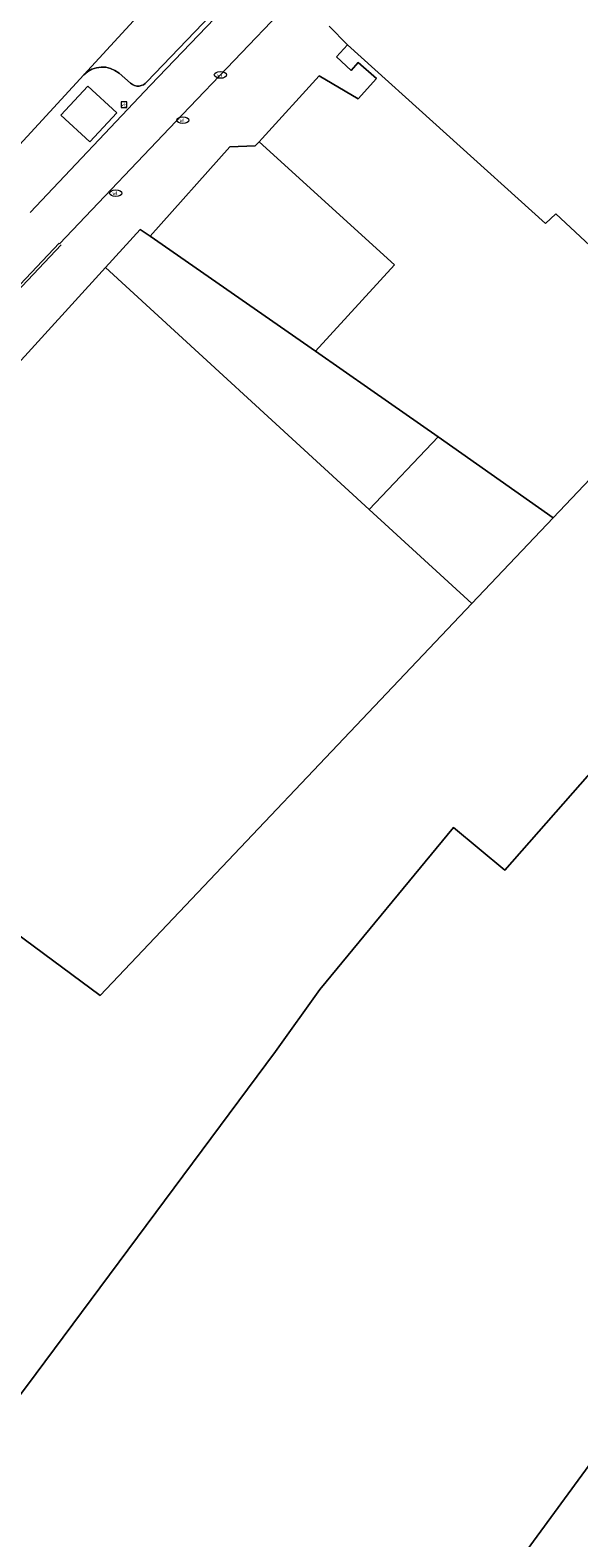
# Model space of a CAD drawing. Header units: metres. Extents: x 187916 to 189411, y 333285 to 334910.
# Tile 151 of 256: x 188490 to 188512, y 334482 to 334543. Entities that reach past the tile are written whole.
import ezdxf
from ezdxf.enums import TextEntityAlignment as Align

# ---------------------------------------------------------------- set-up
doc = ezdxf.new("R2010")
doc.units = ezdxf.units.M
for name, color, linetype, lineweight in [('B-ME-VH-VERHARDING_BETONSTRAATSTEEN-G', 253, 'Continuous', 18), ('B-WE-IE-MEUBILAIR-S', 253, 'Continuous', 15), ('B-WE-IE-TERREINAFSCHEIDING_KUNSTMATIG_MUUR-G', 253, 'IE-TERREINAFSCHEIDING_KUNSTMATIG-SO', 15), ('B-WE-OG-BEBOUWING-GV', 253, 'Continuous', 15), ('B-WE-OG-TERREIN_ERF-GV', 253, 'Continuous', 15), ('B-WE-VH-GESLOTENVERHARDING-GV', 253, 'Continuous', 15), ('B-WE-VH-GESLOTENVERHARDING_ASFALT-GV', 253, 'Continuous', 15), ('B-WE-VH-OPENVERHARDING_STRAATBAKSTEEN-GV', 253, 'Continuous', 15)]:
    doc.layers.add(name, color=color, linetype=linetype, lineweight=lineweight)
doc.styles.add('NLCS-ISO', font='NLCS-ISO.ttf')
doc.linetypes.add('IE-TERREINAFSCHEIDING_KUNSTMATIG-SO', pattern='A,4,[82,NLCS.SHX,S=0.75,R=90,X=0,Y=0],4,-2', length=10)

# ---------------------------------------------------------------- blocks, each defined once
blk = doc.blocks.new('SIE-MEUBILAIR_BORD_VERKEER-SO')
blk.add_lwpolyline([(-0.5625, -0.5625), (0.5625, -0.5625), (0.5625, 0.5625), (-0.5625, 0.5625)], close=True)
at = {"style": 'NLCS-ISO'}
blk.add_text('vb', height=0.75, dxfattribs=at).set_placement((0, 0), align=Align.MIDDLE_CENTER)
blk = doc.blocks.new('SIE-MEUBILAIR_PUT_WATERLEIDINGPUT-SO')
blk.add_ellipse((0, 0), major_axis=(1.25, 0), ratio=0.54)
at = {"style": 'NLCS-ISO'}
blk.add_text('wl', height=0.75, dxfattribs=at).set_placement((-0.14, 0), align=Align.MIDDLE_CENTER)
blk = doc.blocks.new('DTM')
at = {"layer": 'B-ME-VH-VERHARDING_BETONSTRAATSTEEN-G', "ltscale": 0.2, "flags": 128}
for points in [[(188442.338, 334482.551), (188448.205, 334489.268), (188454.527, 334496.49), (188455.581, 334497.686), (188457.45, 334499.792), (188461.733, 334504.373), (188465.498, 334508.961), (188466.984, 334510.639), (188467.554, 334511.208), (188468.316, 334511.883), (188469.511, 334512.736), (188470.213, 334513.007), (188470.894, 334513.369), (188471.501, 334513.891), (188472.495, 334514.915), (188474.472, 334516.967), (188475.208, 334517.644), (188478.579, 334521.178), (188482.699, 334525.52), (188488.23, 334531.365), (188491.199, 334534.492)], [(188491.285, 334534.431), (188488.308, 334531.293), (188482.782, 334525.462), (188478.651, 334521.089), (188475.278, 334517.558)]]:
    blk.add_lwpolyline(points, dxfattribs=at)
at = {"layer": 'B-WE-IE-TERREINAFSCHEIDING_KUNSTMATIG_MUUR-G', "ltscale": 0.2, "flags": 128}
blk.add_lwpolyline([(188494.91, 334534.783), (188494.496, 334535.055), (188493.09, 334533.512)], dxfattribs=at)
at = {"layer": 'B-WE-OG-BEBOUWING-GV', "ltscale": 0.2, "flags": 128}
for points in [[(188502.192, 334543.323), (188502.932, 334542.56), (188510.986, 334535.302), (188511.414, 334535.687), (188517.577, 334529.937), (188523.165, 334524.723), (188523.456, 334525.054), (188544.919, 334507.653), (188545.787, 334508.58), (188545.752, 334508.613), (188547.234, 334510.278), (188555.179, 334503.056), (188557.968, 334500.69), (188558.016, 334500.754), (188558.969, 334499.934), (188559.035, 334500.102), (188559.212, 334500.032), (188559.329, 334500.326), (188559.33, 334500.329), (188572.137, 334532.699), (188566.884, 334535.783), (188569.982, 334541.026), (188568.891, 334541.671), (188575.38, 334552.635)], [(188474.903, 334495.783), (188475.509, 334495.183), (188486.72, 334508.431), (188492.874, 334503.89), (188507.991, 334519.833), (188503.82, 334523.662), (188493.09, 334533.512), (188482.526, 334521.915)]]:
    blk.add_lwpolyline(points, dxfattribs=at)
for points in [[(188501.625, 334530.105), (188503.881, 334528.533), (188506.617, 334526.612), (188511.296, 334523.32), (188517.577, 334529.937), (188511.414, 334535.687), (188510.986, 334535.302), (188502.932, 334542.56), (188502.486, 334542.072), (188503.088, 334541.528), (188503.367, 334541.849), (188504.117, 334541.201), (188503.365, 334540.37), (188501.781, 334541.301), (188499.458, 334538.758), (188499.333, 334538.622), (188504.838, 334533.621)], [(188494.91, 334534.783), (188501.625, 334530.105), (188504.838, 334533.621), (188499.333, 334538.622), (188499.179, 334538.454), (188498.147, 334538.416)], [(188511.296, 334523.32), (188507.991, 334519.833), (188492.874, 334503.89), (188486.72, 334508.431), (188475.509, 334495.183), (188486.799, 334483.919), (188489.874, 334487.973), (188500, 334501.614), (188501.812, 334504.126), (188507.251, 334510.722), (188509.339, 334508.992), (188520.902, 334522.147), (188523.165, 334524.723), (188517.577, 334529.937)], [(188507.991, 334519.833), (188511.296, 334523.32), (188506.617, 334526.612), (188503.82, 334523.662)], [(188486.799, 334483.919), (188488.063, 334482.658), (188501.752, 334469.74), (188530.967, 334509.64), (188532.774, 334512.108), (188520.902, 334522.147), (188509.339, 334508.992), (188507.251, 334510.722), (188501.812, 334504.126), (188500, 334501.614), (188489.874, 334487.973)], [(188544.372, 334499.75), (188537.389, 334504.902), (188533.121, 334508.051), (188530.967, 334509.64), (188501.752, 334469.74), (188509.76, 334462.995), (188512.967, 334467.961), (188522.161, 334480.516), (188537.063, 334499.849), (188541.407, 334495.891)]]:
    blk.add_lwpolyline(points, close=True, dxfattribs=at)
at = {"layer": 'B-WE-OG-TERREIN_ERF-GV', "ltscale": 0.2, "flags": 128}
blk.add_lwpolyline([(188493.09, 334533.512), (188503.82, 334523.662), (188506.617, 334526.612), (188503.881, 334528.533), (188501.625, 334530.105), (188494.91, 334534.783), (188494.496, 334535.055)], close=True, dxfattribs=at)
at = {"layer": 'B-WE-VH-GESLOTENVERHARDING-GV', "ltscale": 0.2, "flags": 128}
blk.add_lwpolyline([(188492.373, 334540.89), (188491.273, 334539.7), (188492.451, 334538.616), (188493.552, 334539.806)], close=True, dxfattribs=at)
at = {"layer": 'B-WE-VH-GESLOTENVERHARDING_ASFALT-GV', "ltscale": 0.2, "flags": 128}
blk.add_lwpolyline([(188488.972, 334537.828), (188488.982, 334537.839), (188492.206, 334541.35), (188498.417, 334548.116), (188498.677, 334548.427), (188505.09, 334555.411)], dxfattribs=at)
at = {"layer": 'B-WE-VH-OPENVERHARDING_STRAATBAKSTEEN-GV', "ltscale": 0.2, "flags": 128}
for points in [[(188482.526, 334521.915), (188493.09, 334533.512), (188494.496, 334535.055), (188494.91, 334534.783), (188498.147, 334538.416), (188499.179, 334538.454), (188499.333, 334538.622), (188499.458, 334538.758), (188501.781, 334541.301), (188503.365, 334540.37), (188504.117, 334541.201), (188503.367, 334541.849), (188503.088, 334541.528), (188502.486, 334542.072), (188502.932, 334542.56), (188502.192, 334543.323)], [(188519.911, 334567.213), (188510.209, 334556.975), (188506.001, 334552.581), (188501.523, 334547.863), (188499.15, 334545.346), (188494.917, 334540.923), (188490.026, 334535.744)], [(188491.219, 334534.473), (188496.217, 334539.732), (188500.428, 334544.132), (188502.803, 334546.651), (188507.276, 334551.365), (188511.485, 334555.759), (188521.196, 334566.007)], [(188521.196, 334566.007), (188511.485, 334555.759), (188507.276, 334551.365), (188502.803, 334546.651), (188500.428, 334544.132), (188496.217, 334539.732), (188491.219, 334534.473)], [(188498.417, 334548.116), (188492.206, 334541.35)], [(188490.026, 334535.744), (188494.917, 334540.923), (188499.15, 334545.346), (188499.005, 334545.484), (188494.773, 334541.062)], [(188494.773, 334541.062), (188499.005, 334545.484)], [(188492.206, 334541.35), (188488.982, 334537.839)], [(188493.639, 334541.413), (188494.102, 334541.007)], [(188494.102, 334541.007), (188493.639, 334541.413)]]:
    blk.add_lwpolyline(points, dxfattribs=at)
for points in [[(188492.206, 334541.35, -0.39289), (188493.639, 334541.413)], [(188493.639, 334541.413, 0.39289), (188492.206, 334541.35)], [(188494.102, 334541.007, 0.433578), (188494.773, 334541.062)], [(188494.773, 334541.062, -0.433578), (188494.102, 334541.007)]]:
    blk.add_lwpolyline(points, format="xyb", dxfattribs=at)
blk.add_lwpolyline([(188492.451, 334538.616), (188491.273, 334539.7), (188492.373, 334540.89), (188493.552, 334539.806)], close=True, dxfattribs=at)
at = {"layer": 'B-WE-IE-MEUBILAIR-S', "xscale": 0.2, "yscale": 0.2, "zscale": 0.2}
for name, p in [('SIE-MEUBILAIR_PUT_WATERLEIDINGPUT-SO', (188497.759, 334541.341)), ('SIE-MEUBILAIR_BORD_VERKEER-SO', (188493.841, 334540.135)), ('SIE-MEUBILAIR_PUT_WATERLEIDINGPUT-SO', (188496.232, 334539.504)), ('SIE-MEUBILAIR_PUT_WATERLEIDINGPUT-SO', (188493.501, 334536.534))]:
    blk.add_blockref(name, p, dxfattribs=at)

msp = doc.modelspace()

# ---------------------------------------------------------------- block references
msp.add_blockref('DTM', (0, 0))

doc.saveas('drawing.dxf')
